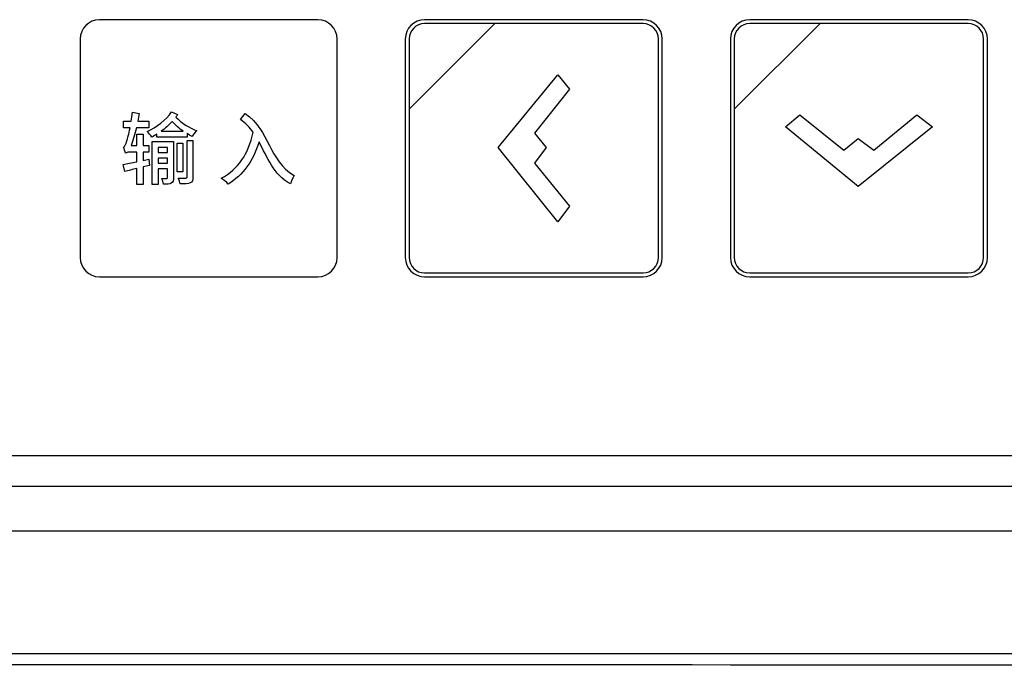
# Model space of a CAD drawing. Header units: millimetres. Extents: x 7180 to 8943, y -2677 to -1782.
# Tile 63 of 101: x 7402 to 7459, y -2255 to -2218. Entities that reach past the tile are written whole.
import ezdxf

# ---------------------------------------------------------------- set-up
doc = ezdxf.new("R2010")
doc.units = ezdxf.units.MM
doc.header["$LTSCALE"] = 3

msp = doc.modelspace()

# ---------------------------------------------------------------- linework, layer by layer
at = {"linetype": 'Continuous', "lineweight": 30}
for p, q in [((7265.497, -2243.226), (7484.494, -2243.226)), ((7263.71, -2245.014), (7486.282, -2245.014)), ((7259.996, -2247.614), (7489.996, -2247.614))]:
    msp.add_line(p, q, dxfattribs=at)
at = {"linetype": 'Continuous', "lineweight": 30, "flags": 128}
msp.add_lwpolyline([(7252.889, -2254.727), (7252.889, -2254.727), (7254.889, -2254.727), (7262.889, -2254.728), (7294.889, -2254.729), (7422.889, -2254.73), (7436.482, -2254.729), (7485.635, -2254.728), (7497.102, -2254.727), (7497.102, -2254.727)], dxfattribs=at)
at = {"linetype": 'Continuous', "lineweight": 30}
for points, knots in [([(7406.426, -2217.913), (7406.426, -2217.913), (7419.124, -2217.913), (7419.124, -2217.913), (7419.124, -2217.913), (7419.74, -2217.913), (7420.245, -2218.417), (7420.245, -2219.033), (7420.245, -2219.033), (7420.245, -2219.033), (7420.245, -2231.731), (7420.245, -2231.731), (7420.245, -2231.731), (7420.245, -2232.347), (7419.74, -2232.851), (7419.124, -2232.851), (7419.124, -2232.851), (7419.124, -2232.851), (7406.426, -2232.851), (7406.426, -2232.851), (7406.426, -2232.851), (7405.81, -2232.851), (7405.306, -2232.347), (7405.306, -2231.731), (7405.306, -2231.731), (7405.306, -2231.731), (7405.306, -2219.033), (7405.306, -2219.033), (7405.306, -2219.033), (7405.306, -2218.417), (7405.81, -2217.913), (7406.426, -2217.913)], [0, 0, 0, 0, 0.111111, 0.111111, 0.111111, 0.111111, 0.222222, 0.222222, 0.222222, 0.222222, 0.333333, 0.333333, 0.333333, 0.333333, 0.444444, 0.444444, 0.444444, 0.444444, 0.555556, 0.555556, 0.555556, 0.555556, 0.666667, 0.666667, 0.666667, 0.666667, 0.777778, 0.777778, 0.777778, 0.777778, 1, 1, 1, 1]), ([(7425.326, -2217.913), (7425.326, -2217.913), (7438.024, -2217.913), (7438.024, -2217.913), (7438.024, -2217.913), (7438.64, -2217.913), (7439.145, -2218.417), (7439.145, -2219.033), (7439.145, -2219.033), (7439.145, -2219.033), (7439.145, -2231.731), (7439.145, -2231.731), (7439.145, -2231.731), (7439.145, -2232.347), (7438.64, -2232.851), (7438.024, -2232.851), (7438.024, -2232.851), (7438.024, -2232.851), (7425.326, -2232.851), (7425.326, -2232.851), (7425.326, -2232.851), (7424.71, -2232.851), (7424.206, -2232.347), (7424.206, -2231.731), (7424.206, -2231.731), (7424.206, -2231.731), (7424.206, -2219.033), (7424.206, -2219.033), (7424.206, -2219.033), (7424.206, -2218.417), (7424.71, -2217.913), (7425.326, -2217.913)], [0, 0, 0, 0, 0.111111, 0.111111, 0.111111, 0.111111, 0.222222, 0.222222, 0.222222, 0.222222, 0.333333, 0.333333, 0.333333, 0.333333, 0.444444, 0.444444, 0.444444, 0.444444, 0.555556, 0.555556, 0.555556, 0.555556, 0.666667, 0.666667, 0.666667, 0.666667, 0.777778, 0.777778, 0.777778, 0.777778, 1, 1, 1, 1]), ([(7425.326, -2218.137), (7425.326, -2218.137), (7429.414, -2218.137), (7429.414, -2218.137), (7429.414, -2218.137), (7429.414, -2218.137), (7424.43, -2223.12), (7424.43, -2223.12), (7424.43, -2223.12), (7424.43, -2223.12), (7424.43, -2219.033), (7424.43, -2219.033), (7424.43, -2219.033), (7424.43, -2218.54), (7424.833, -2218.137), (7425.326, -2218.137)], [0, 0, 0, 0, 0.2, 0.2, 0.2, 0.2, 0.4, 0.4, 0.4, 0.4, 0.6, 0.6, 0.6, 0.6, 1, 1, 1, 1]), ([(7429.414, -2218.137), (7429.414, -2218.137), (7429.427, -2218.137), (7429.427, -2218.137), (7429.427, -2218.137), (7429.427, -2218.137), (7438.024, -2218.137), (7438.024, -2218.137), (7438.024, -2218.137), (7438.517, -2218.137), (7438.92, -2218.54), (7438.92, -2219.033), (7438.92, -2219.033), (7438.92, -2219.033), (7438.92, -2231.731), (7438.92, -2231.731), (7438.92, -2231.731), (7438.92, -2232.224), (7438.517, -2232.627), (7438.024, -2232.627), (7438.024, -2232.627), (7438.024, -2232.627), (7425.326, -2232.627), (7425.326, -2232.627), (7425.326, -2232.627), (7424.833, -2232.627), (7424.43, -2232.224), (7424.43, -2231.731), (7424.43, -2231.731), (7424.43, -2231.731), (7424.43, -2223.216), (7424.43, -2223.216), (7424.43, -2223.216), (7424.43, -2223.216), (7424.43, -2223.12), (7424.43, -2223.12), (7424.43, -2223.12), (7424.43, -2223.12), (7429.414, -2218.137), (7429.414, -2218.137)], [0, 0, 0, 0, 0.090909, 0.090909, 0.090909, 0.090909, 0.181818, 0.181818, 0.181818, 0.181818, 0.272727, 0.272727, 0.272727, 0.272727, 0.363636, 0.363636, 0.363636, 0.363636, 0.454545, 0.454545, 0.454545, 0.454545, 0.545455, 0.545455, 0.545455, 0.545455, 0.636364, 0.636364, 0.636364, 0.636364, 0.727273, 0.727273, 0.727273, 0.727273, 0.818182, 0.818182, 0.818182, 0.818182, 1, 1, 1, 1]), ([(7444.226, -2217.913), (7444.226, -2217.913), (7456.924, -2217.913), (7456.924, -2217.913), (7456.924, -2217.913), (7457.54, -2217.913), (7458.045, -2218.417), (7458.045, -2219.033), (7458.045, -2219.033), (7458.045, -2219.033), (7458.045, -2231.731), (7458.045, -2231.731), (7458.045, -2231.731), (7458.045, -2232.347), (7457.54, -2232.851), (7456.924, -2232.851), (7456.924, -2232.851), (7456.924, -2232.851), (7444.226, -2232.851), (7444.226, -2232.851), (7444.226, -2232.851), (7443.61, -2232.851), (7443.106, -2232.347), (7443.106, -2231.731), (7443.106, -2231.731), (7443.106, -2231.731), (7443.106, -2219.033), (7443.106, -2219.033), (7443.106, -2219.033), (7443.106, -2218.417), (7443.61, -2217.913), (7444.226, -2217.913)], [0, 0, 0, 0, 0.111111, 0.111111, 0.111111, 0.111111, 0.222222, 0.222222, 0.222222, 0.222222, 0.333333, 0.333333, 0.333333, 0.333333, 0.444444, 0.444444, 0.444444, 0.444444, 0.555556, 0.555556, 0.555556, 0.555556, 0.666667, 0.666667, 0.666667, 0.666667, 0.777778, 0.777778, 0.777778, 0.777778, 1, 1, 1, 1]), ([(7444.226, -2218.137), (7444.226, -2218.137), (7448.314, -2218.137), (7448.314, -2218.137), (7448.314, -2218.137), (7448.314, -2218.137), (7443.33, -2223.12), (7443.33, -2223.12), (7443.33, -2223.12), (7443.33, -2223.12), (7443.33, -2219.033), (7443.33, -2219.033), (7443.33, -2219.033), (7443.33, -2218.54), (7443.733, -2218.137), (7444.226, -2218.137)], [0, 0, 0, 0, 0.2, 0.2, 0.2, 0.2, 0.4, 0.4, 0.4, 0.4, 0.6, 0.6, 0.6, 0.6, 1, 1, 1, 1]), ([(7448.314, -2218.137), (7448.314, -2218.137), (7448.327, -2218.137), (7448.327, -2218.137), (7448.327, -2218.137), (7448.327, -2218.137), (7456.924, -2218.137), (7456.924, -2218.137), (7456.924, -2218.137), (7457.417, -2218.137), (7457.821, -2218.54), (7457.821, -2219.033), (7457.821, -2219.033), (7457.821, -2219.033), (7457.821, -2231.731), (7457.821, -2231.731), (7457.821, -2231.731), (7457.821, -2232.224), (7457.417, -2232.627), (7456.924, -2232.627), (7456.924, -2232.627), (7456.924, -2232.627), (7444.226, -2232.627), (7444.226, -2232.627), (7444.226, -2232.627), (7443.733, -2232.627), (7443.33, -2232.224), (7443.33, -2231.731), (7443.33, -2231.731), (7443.33, -2231.731), (7443.33, -2223.216), (7443.33, -2223.216), (7443.33, -2223.216), (7443.33, -2223.216), (7443.33, -2223.12), (7443.33, -2223.12), (7443.33, -2223.12), (7443.33, -2223.12), (7448.314, -2218.137), (7448.314, -2218.137)], [0, 0, 0, 0, 0.090909, 0.090909, 0.090909, 0.090909, 0.181818, 0.181818, 0.181818, 0.181818, 0.272727, 0.272727, 0.272727, 0.272727, 0.363636, 0.363636, 0.363636, 0.363636, 0.454545, 0.454545, 0.454545, 0.454545, 0.545455, 0.545455, 0.545455, 0.545455, 0.636364, 0.636364, 0.636364, 0.636364, 0.727273, 0.727273, 0.727273, 0.727273, 0.818182, 0.818182, 0.818182, 0.818182, 1, 1, 1, 1]), ([(7433.073, -2221.114), (7433.073, -2221.114), (7429.598, -2225.344), (7429.598, -2225.344), (7429.598, -2225.344), (7429.598, -2225.344), (7433.073, -2229.65), (7433.073, -2229.65), (7433.073, -2229.65), (7433.073, -2229.65), (7433.753, -2228.744), (7433.753, -2228.744), (7433.753, -2228.744), (7433.753, -2228.744), (7431.713, -2226.251), (7431.713, -2226.251), (7431.713, -2226.251), (7431.713, -2226.251), (7432.393, -2225.344), (7432.393, -2225.344), (7432.393, -2225.344), (7432.393, -2225.344), (7431.713, -2224.513), (7431.713, -2224.513), (7431.713, -2224.513), (7431.713, -2224.513), (7433.753, -2221.945), (7433.753, -2221.945), (7433.753, -2221.945), (7433.753, -2221.945), (7433.073, -2221.114), (7433.073, -2221.114)], [0, 0, 0, 0, 0.111111, 0.111111, 0.111111, 0.111111, 0.222222, 0.222222, 0.222222, 0.222222, 0.333333, 0.333333, 0.333333, 0.333333, 0.444444, 0.444444, 0.444444, 0.444444, 0.555556, 0.555556, 0.555556, 0.555556, 0.666667, 0.666667, 0.666667, 0.666667, 0.777778, 0.777778, 0.777778, 0.777778, 1, 1, 1, 1]), ([(7409.297, -2226.022), (7409.297, -2226.022), (7408.967, -2226.091), (7408.967, -2226.091), (7408.967, -2226.091), (7408.967, -2226.091), (7408.967, -2225.6), (7408.967, -2225.6), (7408.967, -2225.6), (7408.967, -2225.6), (7409.297, -2225.6), (7409.297, -2225.6), (7409.297, -2225.6), (7409.297, -2225.6), (7409.297, -2225.215), (7409.297, -2225.215), (7409.297, -2225.215), (7409.297, -2225.215), (7408.967, -2225.215), (7408.967, -2225.215), (7408.967, -2225.215), (7408.967, -2225.215), (7408.967, -2224.554), (7408.967, -2224.554), (7408.967, -2224.554), (7408.967, -2224.554), (7408.605, -2224.554), (7408.605, -2224.554), (7408.605, -2224.554), (7408.605, -2224.554), (7408.605, -2225.215), (7408.605, -2225.215), (7408.605, -2225.215), (7408.605, -2225.215), (7408.27, -2225.215), (7408.27, -2225.215), (7408.27, -2225.215), (7408.384, -2224.912), (7408.49, -2224.563), (7408.577, -2224.196), (7408.577, -2224.196), (7408.577, -2224.196), (7409.306, -2224.196), (7409.306, -2224.196), (7409.306, -2224.196), (7409.306, -2224.196), (7409.306, -2223.816), (7409.306, -2223.816), (7409.306, -2223.816), (7409.306, -2223.816), (7408.66, -2223.816), (7408.66, -2223.816), (7408.66, -2223.816), (7408.687, -2223.664), (7408.715, -2223.504), (7408.738, -2223.353), (7408.738, -2223.353), (7408.738, -2223.353), (7408.348, -2223.293), (7408.348, -2223.293), (7408.348, -2223.293), (7408.334, -2223.467), (7408.306, -2223.646), (7408.279, -2223.816), (7408.279, -2223.816), (7408.279, -2223.816), (7407.829, -2223.816), (7407.829, -2223.816), (7407.829, -2223.816), (7407.829, -2223.816), (7407.829, -2224.196), (7407.829, -2224.196), (7407.829, -2224.196), (7407.829, -2224.196), (7408.206, -2224.196), (7408.206, -2224.196), (7408.206, -2224.196), (7408.137, -2224.554), (7408.059, -2224.839), (7408.022, -2224.949), (7408.022, -2224.949), (7407.953, -2225.15), (7407.903, -2225.297), (7407.82, -2225.315), (7407.82, -2225.315), (7407.866, -2225.412), (7407.926, -2225.591), (7407.94, -2225.664), (7407.94, -2225.664), (7407.985, -2225.627), (7408.128, -2225.6), (7408.265, -2225.6), (7408.265, -2225.6), (7408.265, -2225.6), (7408.605, -2225.6), (7408.605, -2225.6), (7408.605, -2225.6), (7408.605, -2225.6), (7408.605, -2226.164), (7408.605, -2226.164), (7408.605, -2226.164), (7408.302, -2226.228), (7408.031, -2226.283), (7407.811, -2226.324), (7407.811, -2226.324), (7407.811, -2226.324), (7407.903, -2226.723), (7407.903, -2226.723), (7407.903, -2226.723), (7408.109, -2226.678), (7408.352, -2226.618), (7408.605, -2226.558), (7408.605, -2226.558), (7408.605, -2226.558), (7408.605, -2227.494), (7408.605, -2227.494), (7408.605, -2227.494), (7408.605, -2227.494), (7408.967, -2227.494), (7408.967, -2227.494), (7408.967, -2227.494), (7408.967, -2227.494), (7408.967, -2226.467), (7408.967, -2226.467), (7408.967, -2226.467), (7408.967, -2226.467), (7409.329, -2226.375), (7409.329, -2226.375), (7409.329, -2226.375), (7409.329, -2226.375), (7409.297, -2226.022), (7409.297, -2226.022)], [0, 0, 0, 0, 0.029412, 0.029412, 0.029412, 0.029412, 0.058824, 0.058824, 0.058824, 0.058824, 0.088235, 0.088235, 0.088235, 0.088235, 0.117647, 0.117647, 0.117647, 0.117647, 0.147059, 0.147059, 0.147059, 0.147059, 0.176471, 0.176471, 0.176471, 0.176471, 0.205882, 0.205882, 0.205882, 0.205882, 0.235294, 0.235294, 0.235294, 0.235294, 0.264706, 0.264706, 0.264706, 0.264706, 0.294118, 0.294118, 0.294118, 0.294118, 0.323529, 0.323529, 0.323529, 0.323529, 0.352941, 0.352941, 0.352941, 0.352941, 0.382353, 0.382353, 0.382353, 0.382353, 0.411765, 0.411765, 0.411765, 0.411765, 0.441176, 0.441176, 0.441176, 0.441176, 0.470588, 0.470588, 0.470588, 0.470588, 0.5, 0.5, 0.5, 0.5, 0.529412, 0.529412, 0.529412, 0.529412, 0.558824, 0.558824, 0.558824, 0.558824, 0.588235, 0.588235, 0.588235, 0.588235, 0.617647, 0.617647, 0.617647, 0.617647, 0.647059, 0.647059, 0.647059, 0.647059, 0.676471, 0.676471, 0.676471, 0.676471, 0.705882, 0.705882, 0.705882, 0.705882, 0.735294, 0.735294, 0.735294, 0.735294, 0.764706, 0.764706, 0.764706, 0.764706, 0.794118, 0.794118, 0.794118, 0.794118, 0.823529, 0.823529, 0.823529, 0.823529, 0.852941, 0.852941, 0.852941, 0.852941, 0.882353, 0.882353, 0.882353, 0.882353, 0.911765, 0.911765, 0.911765, 0.911765, 0.941176, 0.941176, 0.941176, 0.941176, 1, 1, 1, 1]), ([(7410.618, -2223.27), (7410.315, -2223.738), (7409.742, -2224.164), (7409.192, -2224.407), (7409.192, -2224.407), (7409.292, -2224.495), (7409.407, -2224.632), (7409.471, -2224.728), (7409.471, -2224.728), (7409.568, -2224.678), (7409.673, -2224.623), (7409.769, -2224.559), (7409.769, -2224.559), (7409.769, -2224.559), (7409.769, -2224.733), (7409.769, -2224.733), (7409.769, -2224.733), (7409.769, -2224.733), (7411.517, -2224.733), (7411.517, -2224.733), (7411.517, -2224.733), (7411.517, -2224.733), (7411.517, -2224.527), (7411.517, -2224.527), (7411.517, -2224.527), (7411.618, -2224.586), (7411.719, -2224.641), (7411.824, -2224.692), (7411.824, -2224.692), (7411.874, -2224.582), (7411.989, -2224.449), (7412.085, -2224.366), (7412.085, -2224.366), (7411.627, -2224.174), (7411.209, -2223.935), (7410.865, -2223.568), (7410.865, -2223.568), (7410.902, -2223.522), (7410.934, -2223.476), (7410.966, -2223.426), (7410.966, -2223.426), (7410.966, -2223.426), (7410.618, -2223.27), (7410.618, -2223.27)], [0, 0, 0, 0, 0.083333, 0.083333, 0.083333, 0.083333, 0.166667, 0.166667, 0.166667, 0.166667, 0.25, 0.25, 0.25, 0.25, 0.333333, 0.333333, 0.333333, 0.333333, 0.416667, 0.416667, 0.416667, 0.416667, 0.5, 0.5, 0.5, 0.5, 0.583333, 0.583333, 0.583333, 0.583333, 0.666667, 0.666667, 0.666667, 0.666667, 0.75, 0.75, 0.75, 0.75, 0.833333, 0.833333, 0.833333, 0.833333, 1, 1, 1, 1]), ([(7414.635, -2223.72), (7414.933, -2223.926), (7415.162, -2224.169), (7415.359, -2224.449), (7415.359, -2224.449), (7415.075, -2225.705), (7414.511, -2226.609), (7413.511, -2227.113), (7413.511, -2227.113), (7413.621, -2227.191), (7413.827, -2227.37), (7413.901, -2227.462), (7413.901, -2227.462), (7414.781, -2226.944), (7415.355, -2226.141), (7415.703, -2225.017), (7415.703, -2225.017), (7416.185, -2225.902), (7416.538, -2226.898), (7417.533, -2227.457), (7417.533, -2227.457), (7417.556, -2227.324), (7417.666, -2227.09), (7417.739, -2226.971), (7417.739, -2226.971), (7416.249, -2226.058), (7416.345, -2224.403), (7414.901, -2223.357), (7414.901, -2223.357), (7414.901, -2223.357), (7414.635, -2223.72), (7414.635, -2223.72)], [0, 0, 0, 0, 0.111111, 0.111111, 0.111111, 0.111111, 0.222222, 0.222222, 0.222222, 0.222222, 0.333333, 0.333333, 0.333333, 0.333333, 0.444444, 0.444444, 0.444444, 0.444444, 0.555556, 0.555556, 0.555556, 0.555556, 0.666667, 0.666667, 0.666667, 0.666667, 0.777778, 0.777778, 0.777778, 0.777778, 1, 1, 1, 1]), ([(7446.307, -2224.129), (7446.307, -2224.129), (7450.538, -2227.604), (7450.538, -2227.604), (7450.538, -2227.604), (7450.538, -2227.604), (7454.844, -2224.129), (7454.844, -2224.129), (7454.844, -2224.129), (7454.844, -2224.129), (7453.937, -2223.449), (7453.937, -2223.449), (7453.937, -2223.449), (7453.937, -2223.449), (7451.444, -2225.489), (7451.444, -2225.489), (7451.444, -2225.489), (7451.444, -2225.489), (7450.538, -2224.809), (7450.538, -2224.809), (7450.538, -2224.809), (7450.538, -2224.809), (7449.707, -2225.489), (7449.707, -2225.489), (7449.707, -2225.489), (7449.707, -2225.489), (7447.138, -2223.449), (7447.138, -2223.449), (7447.138, -2223.449), (7447.138, -2223.449), (7446.307, -2224.129), (7446.307, -2224.129)], [0, 0, 0, 0, 0.111111, 0.111111, 0.111111, 0.111111, 0.222222, 0.222222, 0.222222, 0.222222, 0.333333, 0.333333, 0.333333, 0.333333, 0.444444, 0.444444, 0.444444, 0.444444, 0.555556, 0.555556, 0.555556, 0.555556, 0.666667, 0.666667, 0.666667, 0.666667, 0.777778, 0.777778, 0.777778, 0.777778, 1, 1, 1, 1]), ([(7410.022, -2224.389), (7410.246, -2224.229), (7410.462, -2224.041), (7410.645, -2223.834), (7410.645, -2223.834), (7410.847, -2224.05), (7411.067, -2224.233), (7411.301, -2224.389), (7411.301, -2224.389), (7411.301, -2224.389), (7410.022, -2224.389), (7410.022, -2224.389)], [0, 0, 0, 0, 0.25, 0.25, 0.25, 0.25, 0.5, 0.5, 0.5, 0.5, 1, 1, 1, 1]), ([(7410.732, -2224.994), (7410.732, -2224.994), (7409.499, -2224.994), (7409.499, -2224.994), (7409.499, -2224.994), (7409.499, -2224.994), (7409.499, -2227.485), (7409.499, -2227.485), (7409.499, -2227.485), (7409.499, -2227.485), (7409.843, -2227.485), (7409.843, -2227.485), (7409.843, -2227.485), (7409.843, -2227.485), (7409.843, -2226.572), (7409.843, -2226.572), (7409.843, -2226.572), (7409.843, -2226.572), (7410.389, -2226.572), (7410.389, -2226.572), (7410.389, -2226.572), (7410.389, -2226.572), (7410.389, -2227.081), (7410.389, -2227.081), (7410.389, -2227.081), (7410.389, -2227.122), (7410.379, -2227.136), (7410.338, -2227.136), (7410.338, -2227.136), (7410.297, -2227.136), (7410.182, -2227.136), (7410.045, -2227.132), (7410.045, -2227.132), (7410.095, -2227.228), (7410.136, -2227.379), (7410.145, -2227.471), (7410.145, -2227.471), (7410.352, -2227.471), (7410.494, -2227.466), (7410.604, -2227.411), (7410.604, -2227.411), (7410.705, -2227.352), (7410.732, -2227.251), (7410.732, -2227.086), (7410.732, -2227.086), (7410.732, -2227.086), (7410.732, -2224.994), (7410.732, -2224.994)], [0, 0, 0, 0, 0.076923, 0.076923, 0.076923, 0.076923, 0.153846, 0.153846, 0.153846, 0.153846, 0.230769, 0.230769, 0.230769, 0.230769, 0.307692, 0.307692, 0.307692, 0.307692, 0.384615, 0.384615, 0.384615, 0.384615, 0.461538, 0.461538, 0.461538, 0.461538, 0.538462, 0.538462, 0.538462, 0.538462, 0.615385, 0.615385, 0.615385, 0.615385, 0.692308, 0.692308, 0.692308, 0.692308, 0.769231, 0.769231, 0.769231, 0.769231, 0.846154, 0.846154, 0.846154, 0.846154, 1, 1, 1, 1]), ([(7410.389, -2225.329), (7410.389, -2225.329), (7410.389, -2225.632), (7410.389, -2225.632), (7410.389, -2225.632), (7410.389, -2225.632), (7409.843, -2225.632), (7409.843, -2225.632), (7409.843, -2225.632), (7409.843, -2225.632), (7409.843, -2225.329), (7409.843, -2225.329), (7409.843, -2225.329), (7409.843, -2225.329), (7410.389, -2225.329), (7410.389, -2225.329)], [0, 0, 0, 0, 0.2, 0.2, 0.2, 0.2, 0.4, 0.4, 0.4, 0.4, 0.6, 0.6, 0.6, 0.6, 1, 1, 1, 1]), ([(7411.274, -2225.095), (7411.274, -2225.095), (7410.948, -2225.095), (7410.948, -2225.095), (7410.948, -2225.095), (7410.948, -2225.095), (7410.948, -2226.751), (7410.948, -2226.751), (7410.948, -2226.751), (7410.948, -2226.751), (7411.274, -2226.751), (7411.274, -2226.751), (7411.274, -2226.751), (7411.274, -2226.751), (7411.274, -2225.095), (7411.274, -2225.095)], [0, 0, 0, 0, 0.2, 0.2, 0.2, 0.2, 0.4, 0.4, 0.4, 0.4, 0.6, 0.6, 0.6, 0.6, 1, 1, 1, 1]), ([(7411.526, -2227.049), (7411.526, -2227.104), (7411.508, -2227.118), (7411.453, -2227.118), (7411.453, -2227.118), (7411.397, -2227.122), (7411.205, -2227.122), (7411.003, -2227.118), (7411.003, -2227.118), (7411.054, -2227.214), (7411.099, -2227.361), (7411.113, -2227.457), (7411.113, -2227.457), (7411.388, -2227.457), (7411.576, -2227.448), (7411.7, -2227.393), (7411.7, -2227.393), (7411.829, -2227.338), (7411.861, -2227.237), (7411.861, -2227.049), (7411.861, -2227.049), (7411.861, -2227.049), (7411.861, -2224.926), (7411.861, -2224.926), (7411.861, -2224.926), (7411.861, -2224.926), (7411.526, -2224.926), (7411.526, -2224.926), (7411.526, -2224.926), (7411.526, -2224.926), (7411.526, -2227.049), (7411.526, -2227.049)], [0, 0, 0, 0, 0.111111, 0.111111, 0.111111, 0.111111, 0.222222, 0.222222, 0.222222, 0.222222, 0.333333, 0.333333, 0.333333, 0.333333, 0.444444, 0.444444, 0.444444, 0.444444, 0.555556, 0.555556, 0.555556, 0.555556, 0.666667, 0.666667, 0.666667, 0.666667, 0.777778, 0.777778, 0.777778, 0.777778, 1, 1, 1, 1]), ([(7409.843, -2226.256), (7409.843, -2226.256), (7409.843, -2225.948), (7409.843, -2225.948), (7409.843, -2225.948), (7409.843, -2225.948), (7410.389, -2225.948), (7410.389, -2225.948), (7410.389, -2225.948), (7410.389, -2225.948), (7410.389, -2226.256), (7410.389, -2226.256), (7410.389, -2226.256), (7410.389, -2226.256), (7409.843, -2226.256), (7409.843, -2226.256)], [0, 0, 0, 0, 0.2, 0.2, 0.2, 0.2, 0.4, 0.4, 0.4, 0.4, 0.6, 0.6, 0.6, 0.6, 1, 1, 1, 1]), ([(7497.996, -2255.41), (7495.939, -2255.406), (7491.819, -2255.399), (7475.766, -2255.422), (7414.021, -2255.381), (7350.51, -2255.401), (7295.332, -2255.409), (7286.958, -2255.403), (7282.427, -2255.398), (7281.491, -2255.397)], [0, 0, 0, 0, 0.028516, 0.057116, 0.222485, 0.883962, 0.937188, 0.987015, 1, 1, 1, 1])]:
    msp.add_open_spline(points, degree=3, knots=knots, dxfattribs=at)

doc.saveas('drawing.dxf')
